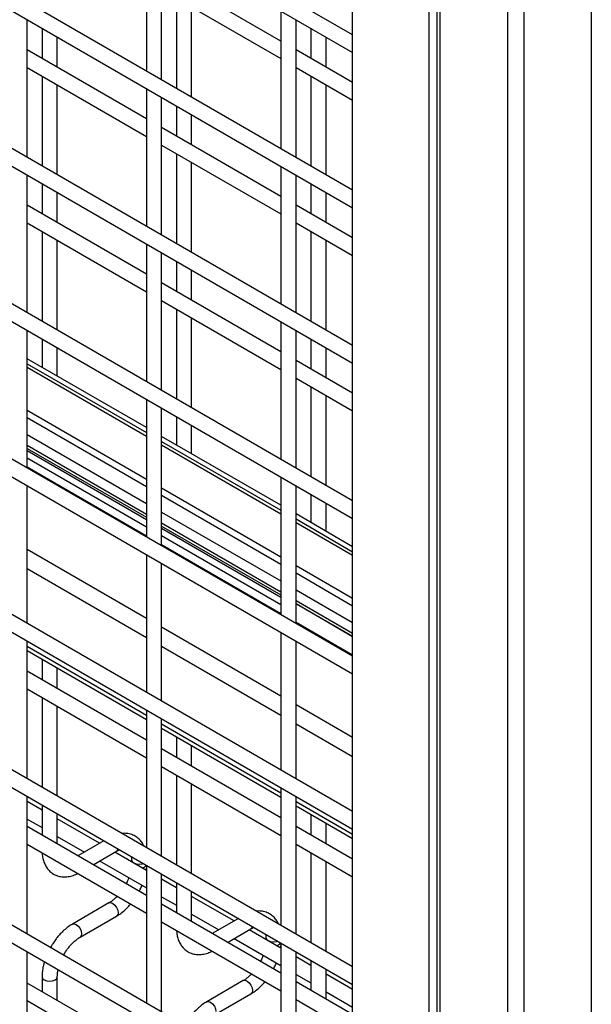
# Model space of a CAD drawing. Header units: inches. Extents: x 0.2 to 10.8, y 0.2 to 8.2.
# Tile 25 of 49: x 9.4 to 9.615, y 5.072 to 5.442. Entities that reach past the tile are written whole.
import ezdxf

# ---------------------------------------------------------------- set-up
doc = ezdxf.new("R2010")
doc.units = ezdxf.units.IN
doc.header["$MEASUREMENT"] = 0

msp = doc.modelspace()

# ---------------------------------------------------------------- linework, layer by layer
for p, q in [((9.556555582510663, 6.724039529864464), (9.556555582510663, 4.799336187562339)), ((9.557863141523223, 4.797513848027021), (9.557863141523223, 6.722217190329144)), ((9.614684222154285, 6.722217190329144), (9.614684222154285, 4.797513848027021)), ((9.583116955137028, 6.707638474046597), (9.583116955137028, 4.782935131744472)), ((9.58943040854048, 4.782935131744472), (9.58943040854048, 6.707638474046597)), ((9.524957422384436, 4.82015484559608), (9.524957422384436, 6.704760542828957)), ((9.55361545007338, 6.688216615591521), (9.55361545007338, 4.803610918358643)), ((9.524957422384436, 5.436412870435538), (8.106248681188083, 6.255415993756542)), ((8.106248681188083, 6.248817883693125), (9.524957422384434, 5.429814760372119)), ((9.524957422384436, 5.378088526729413), (8.106248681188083, 6.197091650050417)), ((8.106248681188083, 6.190493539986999), (9.524957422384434, 5.371490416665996)), ((9.524957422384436, 5.319764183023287), (8.106248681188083, 6.138767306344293)), ((8.106248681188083, 6.132169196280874), (9.524957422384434, 5.31316607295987)), ((9.524957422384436, 5.261439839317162), (8.106248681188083, 6.080442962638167)), ((8.106248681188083, 6.07384485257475), (9.524957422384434, 5.254841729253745)), ((9.524957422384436, 5.203115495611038), (8.106248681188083, 6.022118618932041)), ((8.106248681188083, 6.015520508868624), (9.524957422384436, 5.19651738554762)), ((9.524957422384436, 5.144791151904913), (8.106248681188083, 5.963794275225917)), ((8.106248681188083, 5.957196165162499), (9.524957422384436, 5.138193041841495)), ((9.524957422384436, 5.086466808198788), (8.106248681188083, 5.905469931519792)), ((8.106248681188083, 5.898871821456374), (9.524957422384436, 5.07986869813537)), ((9.524957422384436, 5.028142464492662), (8.106248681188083, 5.847145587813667)), ((8.106248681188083, 5.84054747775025), (9.524957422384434, 5.021544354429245)), ((9.44746263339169, 5.474551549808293), (9.44746263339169, 5.422825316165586)), ((9.453176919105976, 5.419526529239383), (9.453176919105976, 5.47125276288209)), ((9.4979702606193, 5.434094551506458), (9.453176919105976, 5.459953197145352)), ((9.453176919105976, 5.453355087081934), (9.4979702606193, 5.42749644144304)), ((9.45874544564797, 5.450140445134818), (9.45874544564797, 5.416311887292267)), ((9.464459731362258, 5.413013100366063), (9.464459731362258, 5.446841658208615)), ((9.4979702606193, 5.445394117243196), (9.4979702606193, 5.393667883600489)), ((9.402669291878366, 5.390359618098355), (9.402669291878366, 5.442085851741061)), ((9.503684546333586, 5.390369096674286), (9.503684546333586, 5.442095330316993)), ((9.40823781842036, 5.438871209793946), (9.40823781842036, 5.427571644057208)), ((9.509253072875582, 5.438880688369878), (9.509253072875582, 5.427581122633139)), ((9.413952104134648, 5.424272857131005), (9.413952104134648, 5.435572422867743)), ((9.514967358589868, 5.424282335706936), (9.514967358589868, 5.435581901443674)), ((9.44746263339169, 5.404927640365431), (9.402669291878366, 5.430786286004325)), ((9.524957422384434, 5.418515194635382), (9.503684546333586, 5.430795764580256)), ((9.402669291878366, 5.424188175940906), (9.44746263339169, 5.398329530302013)), ((9.503684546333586, 5.424197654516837), (9.524957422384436, 5.411917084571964)), ((9.40823781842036, 5.420973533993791), (9.40823781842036, 5.387144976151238)), ((9.509253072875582, 5.420983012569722), (9.509253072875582, 5.38715445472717)), ((9.413952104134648, 5.383846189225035), (9.413952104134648, 5.417674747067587)), ((9.44746263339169, 5.416227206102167), (9.44746263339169, 5.364500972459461)), ((9.514967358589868, 5.383855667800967), (9.514967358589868, 5.417684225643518)), ((9.453176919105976, 5.361202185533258), (9.453176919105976, 5.412928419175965)), ((9.45874544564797, 5.409713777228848), (9.45874544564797, 5.398414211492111)), ((9.464459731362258, 5.395115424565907), (9.464459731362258, 5.406414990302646)), ((9.4979702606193, 5.375770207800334), (9.453176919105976, 5.401628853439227)), ((9.453176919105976, 5.39503074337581), (9.4979702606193, 5.369172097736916)), ((9.45874544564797, 5.391816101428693), (9.45874544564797, 5.357987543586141)), ((9.464459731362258, 5.354688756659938), (9.464459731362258, 5.38851731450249)), ((9.4979702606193, 5.387069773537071), (9.4979702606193, 5.335343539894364)), ((9.402669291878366, 5.332035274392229), (9.402669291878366, 5.383761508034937)), ((9.503684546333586, 5.33204475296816), (9.503684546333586, 5.383770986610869)), ((9.40823781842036, 5.380546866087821), (9.40823781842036, 5.369247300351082)), ((9.509253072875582, 5.380556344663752), (9.509253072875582, 5.369256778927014)), ((9.413952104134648, 5.36594851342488), (9.413952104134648, 5.377248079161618)), ((9.514967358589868, 5.365957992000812), (9.514967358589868, 5.377257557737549)), ((9.44746263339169, 5.346603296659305), (9.402669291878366, 5.372461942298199)), ((9.524957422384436, 5.360190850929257), (9.503684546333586, 5.37247142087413)), ((9.402669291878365, 5.365863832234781), (9.44746263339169, 5.340005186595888)), ((9.503684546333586, 5.365873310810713), (9.524957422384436, 5.35359274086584)), ((9.40823781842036, 5.362649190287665), (9.40823781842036, 5.328820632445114)), ((9.509253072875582, 5.362658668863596), (9.509253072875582, 5.328830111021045)), ((9.413952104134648, 5.325521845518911), (9.413952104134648, 5.359350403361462)), ((9.44746263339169, 5.357902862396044), (9.44746263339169, 5.306176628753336)), ((9.514967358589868, 5.325531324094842), (9.514967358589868, 5.359359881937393)), ((9.453176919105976, 5.302877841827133), (9.453176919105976, 5.35460407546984)), ((9.45874544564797, 5.351389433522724), (9.45874544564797, 5.340089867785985)), ((9.464459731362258, 5.336791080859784), (9.464459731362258, 5.34809064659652)), ((9.4979702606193, 5.317445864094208), (9.453176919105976, 5.343304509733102)), ((9.453176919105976, 5.336706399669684), (9.4979702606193, 5.310847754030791)), ((9.45874544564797, 5.333491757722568), (9.45874544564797, 5.299663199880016)), ((9.464459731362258, 5.296364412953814), (9.464459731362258, 5.330192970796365)), ((9.4979702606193, 5.328745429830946), (9.4979702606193, 5.277019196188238)), ((9.402669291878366, 5.273710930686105), (9.402669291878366, 5.325437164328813)), ((9.503684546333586, 5.273720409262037), (9.503684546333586, 5.325446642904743)), ((9.40823781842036, 5.322222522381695), (9.40823781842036, 5.311638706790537)), ((9.509253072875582, 5.322232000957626), (9.509253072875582, 5.31093243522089)), ((9.413952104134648, 5.308339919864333), (9.413952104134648, 5.318923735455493)), ((9.514967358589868, 5.307633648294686), (9.514967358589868, 5.318933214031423)), ((9.44746263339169, 5.288994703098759), (9.402669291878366, 5.314853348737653)), ((9.402669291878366, 5.312975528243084), (9.44746263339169, 5.287116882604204)), ((9.524957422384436, 5.301866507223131), (9.503684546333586, 5.314147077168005)), ((9.44746263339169, 5.285682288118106), (9.402669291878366, 5.311540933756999)), ((9.503684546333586, 5.307548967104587), (9.524957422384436, 5.295268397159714)), ((9.509253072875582, 5.304334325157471), (9.509253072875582, 5.27050576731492)), ((9.44746263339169, 5.299578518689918), (9.44746263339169, 5.247852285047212)), ((9.514967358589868, 5.267206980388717), (9.514967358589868, 5.301035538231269)), ((9.402669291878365, 5.295497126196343), (9.44746263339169, 5.269638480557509)), ((9.453176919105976, 5.244553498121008), (9.453176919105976, 5.296279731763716)), ((9.44746263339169, 5.266723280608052), (9.402669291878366, 5.292581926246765)), ((9.45874544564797, 5.293065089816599), (9.45874544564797, 5.282481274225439)), ((9.402669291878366, 5.286399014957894), (9.44746263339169, 5.260540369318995)), ((9.464459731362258, 5.279182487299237), (9.464459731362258, 5.289766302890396)), ((9.4979702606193, 5.259837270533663), (9.453176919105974, 5.285695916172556)), ((9.453176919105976, 5.283818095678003), (9.4979702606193, 5.257959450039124)), ((9.44746263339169, 5.256399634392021), (9.402669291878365, 5.282258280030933)), ((9.402669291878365, 5.281188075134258), (9.44746263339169, 5.255329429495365)), ((9.402669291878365, 5.280332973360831), (9.44746263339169, 5.254474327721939)), ((9.4979702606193, 5.256524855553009), (9.453176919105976, 5.282383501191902)), ((9.402669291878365, 5.277620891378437), (9.44746263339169, 5.251762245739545)), ((9.44746263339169, 5.248212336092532), (9.402669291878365, 5.274070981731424)), ((9.44746263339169, 5.248140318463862), (9.402669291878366, 5.273998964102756)), ((9.4979702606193, 5.270421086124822), (9.4979702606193, 5.218694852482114)), ((9.402669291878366, 5.215386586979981), (9.402669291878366, 5.267112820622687)), ((9.453176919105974, 5.266339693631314), (9.4979702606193, 5.240481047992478)), ((9.503684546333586, 5.215396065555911), (9.503684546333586, 5.267122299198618)), ((9.4979702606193, 5.23756584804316), (9.453176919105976, 5.263424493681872)), ((9.509253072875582, 5.263907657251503), (9.509253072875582, 5.253323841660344)), ((9.514967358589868, 5.250025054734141), (9.514967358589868, 5.260608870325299)), ((9.453176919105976, 5.257241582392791), (9.4979702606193, 5.231382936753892)), ((9.4979702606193, 5.227242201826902), (9.453176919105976, 5.253100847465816)), ((9.524957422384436, 5.244257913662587), (9.503684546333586, 5.25653848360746)), ((9.503684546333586, 5.254660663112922), (9.524957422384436, 5.242380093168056)), ((9.524957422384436, 5.240945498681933), (9.503684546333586, 5.253226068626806)), ((9.453176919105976, 5.252030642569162), (9.4979702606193, 5.226171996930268)), ((9.453176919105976, 5.251175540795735), (9.4979702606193, 5.225316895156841)), ((9.453176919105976, 5.248463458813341), (9.4979702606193, 5.222604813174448)), ((9.44746263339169, 5.217357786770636), (9.402669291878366, 5.243216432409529)), ((9.4979702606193, 5.219054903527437), (9.453176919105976, 5.244913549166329)), ((9.4979702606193, 5.218982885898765), (9.453176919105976, 5.244841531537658)), ((9.44746263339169, 5.241254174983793), (9.44746263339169, 5.189527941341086)), ((9.402669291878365, 5.236072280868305), (9.447462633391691, 5.210213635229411)), ((9.453176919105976, 5.186229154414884), (9.453176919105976, 5.23795538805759)), ((9.503684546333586, 5.237182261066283), (9.524957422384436, 5.224901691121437)), ((9.524957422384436, 5.221986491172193), (9.503684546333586, 5.23426706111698)), ((9.503684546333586, 5.228084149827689), (9.524957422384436, 5.215803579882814)), ((9.524957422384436, 5.211662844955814), (9.503684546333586, 5.223943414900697)), ((9.503684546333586, 5.222873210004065), (9.524957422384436, 5.210592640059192)), ((9.503684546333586, 5.22254081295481), (9.50397244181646, 5.222707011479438)), ((9.524957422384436, 5.210535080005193), (9.503922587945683, 5.222678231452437)), ((9.4979702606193, 5.188200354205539), (9.453176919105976, 5.214058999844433)), ((9.524957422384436, 5.203475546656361), (9.503684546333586, 5.215756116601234)), ((9.524957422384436, 5.203403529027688), (9.503684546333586, 5.215684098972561)), ((9.402669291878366, 5.157062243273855), (9.402669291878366, 5.208788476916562)), ((9.4979702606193, 5.212096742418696), (9.4979702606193, 5.16037050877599)), ((9.503684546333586, 5.157071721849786), (9.503684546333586, 5.208797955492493)), ((9.44746263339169, 5.180905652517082), (9.402669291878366, 5.206764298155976)), ((9.402669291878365, 5.205284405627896), (9.44746263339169, 5.179425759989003)), ((9.453176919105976, 5.206914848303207), (9.4979702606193, 5.181056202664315)), ((9.40823781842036, 5.202069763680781), (9.40823781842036, 5.194274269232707)), ((9.413952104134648, 5.190975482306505), (9.413952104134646, 5.198770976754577)), ((9.44746263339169, 5.17163026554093), (9.402669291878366, 5.197488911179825)), ((9.402669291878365, 5.190890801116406), (9.44746263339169, 5.165032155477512)), ((9.40823781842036, 5.187676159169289), (9.40823781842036, 5.153847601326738)), ((9.413952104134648, 5.150548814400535), (9.413952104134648, 5.184377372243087)), ((9.44746263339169, 5.182929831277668), (9.44746263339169, 5.131203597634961)), ((9.524957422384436, 5.172620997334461), (9.503684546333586, 5.184901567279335)), ((9.453176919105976, 5.127904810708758), (9.453176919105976, 5.179631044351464)), ((9.4979702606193, 5.151748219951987), (9.453176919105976, 5.177606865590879)), ((9.453176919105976, 5.176126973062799), (9.4979702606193, 5.150268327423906)), ((9.503684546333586, 5.177757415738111), (9.524957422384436, 5.165476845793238)), ((9.45874544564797, 5.172912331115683), (9.45874544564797, 5.165116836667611)), ((9.4979702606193, 5.142472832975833), (9.453176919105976, 5.168331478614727)), ((9.464459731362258, 5.161818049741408), (9.464459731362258, 5.16961354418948)), ((9.453176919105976, 5.16173336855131), (9.4979702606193, 5.135874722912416)), ((9.45874544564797, 5.158518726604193), (9.45874544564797, 5.124690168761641)), ((9.464459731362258, 5.121391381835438), (9.464459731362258, 5.15521993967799)), ((9.4979702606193, 5.153772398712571), (9.4979702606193, 5.102046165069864)), ((9.402669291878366, 5.098737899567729), (9.402669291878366, 5.150464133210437)), ((9.503684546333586, 5.098747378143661), (9.503684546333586, 5.150473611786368)), ((9.40823781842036, 5.145385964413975), (9.402669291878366, 5.148600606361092)), ((9.40823781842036, 5.147249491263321), (9.40823781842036, 5.135949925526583)), ((9.524957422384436, 5.136168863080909), (9.503684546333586, 5.148449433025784)), ((9.503684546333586, 5.146969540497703), (9.524957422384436, 5.13468897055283)), ((9.413952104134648, 5.13265113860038), (9.413952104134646, 5.143950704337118)), ((9.509253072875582, 5.143754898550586), (9.509253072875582, 5.135959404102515)), ((9.402669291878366, 5.142002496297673), (9.40823781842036, 5.138787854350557)), ((9.44746263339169, 5.113305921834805), (9.402669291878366, 5.139164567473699)), ((9.42988046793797, 5.132891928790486), (9.413952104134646, 5.142087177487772)), ((9.524957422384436, 5.126893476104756), (9.503684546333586, 5.13917404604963)), ((9.514967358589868, 5.132660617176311), (9.514967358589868, 5.140456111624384)), ((9.413952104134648, 5.135489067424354), (9.424165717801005, 5.129592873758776)), ((9.402669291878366, 5.132566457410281), (9.447462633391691, 5.106707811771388)), ((9.431494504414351, 5.133823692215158), (9.421707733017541, 5.128173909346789)), ((9.503684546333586, 5.132575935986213), (9.524957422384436, 5.120295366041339)), ((9.427422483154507, 5.12487485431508), (9.436211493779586, 5.129948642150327)), ((9.44746263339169, 5.122741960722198), (9.435595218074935, 5.129592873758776)), ((9.509253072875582, 5.129361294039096), (9.509253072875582, 5.095532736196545)), ((9.42988046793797, 5.126293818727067), (9.44746263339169, 5.116143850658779)), ((9.441850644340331, 5.126691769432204), (9.441850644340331, 5.125981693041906)), ((9.44746263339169, 5.124605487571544), (9.44746263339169, 5.072879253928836)), ((9.514967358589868, 5.092233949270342), (9.514967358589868, 5.126062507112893)), ((9.447392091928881, 5.12278268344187), (9.44746263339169, 5.123578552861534)), ((9.453176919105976, 5.069580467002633), (9.453176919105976, 5.121306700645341)), ((9.458745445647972, 5.116228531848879), (9.453176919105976, 5.119443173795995)), ((9.45874544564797, 5.118092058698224), (9.45874544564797, 5.106792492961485)), ((9.453176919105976, 5.112845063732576), (9.45874544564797, 5.10963042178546)), ((9.464459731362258, 5.103493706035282), (9.464459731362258, 5.114793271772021)), ((9.48038809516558, 5.103734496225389), (9.464459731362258, 5.112929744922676)), ((9.43335458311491, 5.11048875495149), (9.419641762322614, 5.102572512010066)), ((9.4979702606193, 5.084148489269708), (9.453176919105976, 5.110007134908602)), ((9.42249867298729, 5.097623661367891), (9.436211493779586, 5.105539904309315)), ((9.464459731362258, 5.106331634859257), (9.474673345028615, 5.10043544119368)), ((9.453176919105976, 5.103409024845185), (9.4979702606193, 5.077550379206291)), ((9.482002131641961, 5.104666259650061), (9.472215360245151, 5.099016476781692)), ((9.477930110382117, 5.095717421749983), (9.486719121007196, 5.100791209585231)), ((9.4979702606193, 5.093584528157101), (9.486102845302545, 5.10043544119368)), ((9.48038809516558, 5.09713638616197), (9.4979702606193, 5.086986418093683)), ((9.492358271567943, 5.097534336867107), (9.492358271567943, 5.096824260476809)), ((9.497899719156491, 5.093625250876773), (9.4979702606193, 5.094421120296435)), ((9.4979702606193, 5.095448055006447), (9.4979702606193, 5.043721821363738)), ((9.402669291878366, 5.040413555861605), (9.402669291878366, 5.092139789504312)), ((9.416304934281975, 5.090866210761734), (9.416490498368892, 5.091222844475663)), ((9.503684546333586, 5.040423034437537), (9.503684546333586, 5.092149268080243)), ((9.509253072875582, 5.087071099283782), (9.503684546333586, 5.090285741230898)), ((9.509253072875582, 5.088934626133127), (9.509253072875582, 5.077635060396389)), ((9.503684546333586, 5.083687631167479), (9.509253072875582, 5.080472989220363)), ((9.514967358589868, 5.074336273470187), (9.514967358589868, 5.085635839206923)), ((9.524957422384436, 5.078005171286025), (9.514967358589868, 5.083772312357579)), ((9.44746263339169, 5.054560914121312), (9.402669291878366, 5.080419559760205)), ((9.408237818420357, 5.082820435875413), (9.408237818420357, 5.077204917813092)), ((9.413952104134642, 5.073906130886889), (9.413952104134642, 5.082820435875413)), ((9.483862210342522, 5.081331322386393), (9.470149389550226, 5.073415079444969)), ((9.524957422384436, 5.068569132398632), (9.503684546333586, 5.080849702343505)), ((9.4730063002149, 5.068466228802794), (9.486719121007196, 5.076382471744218)), ((9.514967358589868, 5.07717420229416), (9.524957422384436, 5.071407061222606)), ((9.402669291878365, 5.073821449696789), (9.44746263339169, 5.047962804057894)), ((9.503684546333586, 5.074251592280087), (9.524957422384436, 5.061971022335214))]:
    msp.add_line(p, q)
at = {"flags": 128}
for points in [[(9.441850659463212, 5.126686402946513), (9.442068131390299, 5.126060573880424), (9.44268748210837, 5.1255254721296), (9.443614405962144, 5.125167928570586), (9.444707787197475, 5.125042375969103), (9.445801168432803, 5.125167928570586), (9.446252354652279, 5.125304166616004)], [(9.43335458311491, 5.11048875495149), (9.434009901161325, 5.110616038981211), (9.434783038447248, 5.110347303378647), (9.43555617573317, 5.109723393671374), (9.43621160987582, 5.108839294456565), (9.4366495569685, 5.1078296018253), (9.436803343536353, 5.106848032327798), (9.4366495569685, 5.106044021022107), (9.43621160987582, 5.105539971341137), (9.436211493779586, 5.105539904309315)], [(9.419628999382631, 5.102565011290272), (9.419641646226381, 5.102572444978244), (9.420297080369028, 5.102699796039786), (9.421070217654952, 5.102431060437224), (9.421843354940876, 5.10180715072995), (9.422498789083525, 5.100923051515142), (9.422936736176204, 5.099913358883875), (9.423090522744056, 5.098931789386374)], [(9.423090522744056, 5.098931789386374), (9.422936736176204, 5.098127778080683), (9.422498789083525, 5.097623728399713), (9.422490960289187, 5.097619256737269)], [(9.492358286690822, 5.097528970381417), (9.49257575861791, 5.096903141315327), (9.49319510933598, 5.096368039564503), (9.494122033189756, 5.096010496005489), (9.495215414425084, 5.095884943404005), (9.496308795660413, 5.096010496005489), (9.49675998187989, 5.096146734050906)], [(9.408237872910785, 5.082830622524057), (9.408237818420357, 5.082820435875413), (9.408455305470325, 5.082189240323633), (9.409074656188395, 5.081654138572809)], [(9.409074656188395, 5.081654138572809), (9.41000158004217, 5.081296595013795), (9.411094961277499, 5.081171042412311), (9.412188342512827, 5.081296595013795), (9.413115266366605, 5.081654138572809), (9.413734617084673, 5.082189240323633), (9.413952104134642, 5.082820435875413), (9.413952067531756, 5.082828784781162)], [(9.483862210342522, 5.081331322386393), (9.484517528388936, 5.081458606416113), (9.485290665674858, 5.081189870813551), (9.486063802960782, 5.080565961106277), (9.486719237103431, 5.079681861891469), (9.48715718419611, 5.078672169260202), (9.487310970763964, 5.077690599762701), (9.48715718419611, 5.07688658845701), (9.486719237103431, 5.07638253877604), (9.486719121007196, 5.076382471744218)], [(9.470136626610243, 5.073407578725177), (9.470149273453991, 5.073415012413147), (9.47080470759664, 5.07354236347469), (9.471577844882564, 5.073273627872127), (9.472350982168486, 5.072649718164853), (9.473006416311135, 5.071765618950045), (9.473444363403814, 5.070755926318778), (9.473598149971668, 5.069774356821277)]]:
    msp.add_lwpolyline(points, dxfattribs=at)
for centre, radius, start, end in [((9.435582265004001, 5.130954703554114), 0.001186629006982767, 302.0234153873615, 351.8179950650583), ((9.445493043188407, 5.125996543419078), 0.002333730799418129, 278.2053030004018, 324.5932235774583), ((9.486089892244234, 5.101797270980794), 0.00118662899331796, 302.0234150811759, 351.8179953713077), ((9.496000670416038, 5.09683911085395), 0.002333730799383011, 278.2053030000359, 324.5932235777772)]:
    msp.add_arc(centre, radius, start, end)
for points, knots in [([(9.446572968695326, 5.131717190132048), (9.446381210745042, 5.132131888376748), (9.445945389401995, 5.133074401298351), (9.444939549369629, 5.134326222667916), (9.443596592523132, 5.135448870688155), (9.441939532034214, 5.136272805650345), (9.440098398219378, 5.136631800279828), (9.438802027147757, 5.136701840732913), (9.438174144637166, 5.136571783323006), (9.438166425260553, 5.136570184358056)], [0, 0, 0, 0, 0.1283320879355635, 0.2916690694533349, 0.4584680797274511, 0.6333290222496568, 0.8230376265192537, 0.9978243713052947, 1, 1, 1, 1]), ([(9.408280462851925, 5.129327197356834), (9.408281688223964, 5.129231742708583), (9.408290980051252, 5.1285079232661), (9.408524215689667, 5.127234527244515), (9.40901489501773, 5.125540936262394), (9.409790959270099, 5.123994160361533), (9.410841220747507, 5.122628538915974), (9.412186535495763, 5.121500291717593), (9.413836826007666, 5.120674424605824), (9.41567511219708, 5.120268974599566), (9.417597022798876, 5.120277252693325), (9.419492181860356, 5.120683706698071), (9.420859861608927, 5.121146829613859), (9.421569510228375, 5.121550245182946), (9.421661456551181, 5.121602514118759)], [0, 0, 0, 0, 0.01372299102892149, 0.104059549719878, 0.1954722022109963, 0.2875577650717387, 0.3803993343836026, 0.4751661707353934, 0.5744314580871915, 0.6820269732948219, 0.7813073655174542, 0.8829200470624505, 0.9848304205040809, 0.9999999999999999, 0.9999999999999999, 0.9999999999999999, 0.9999999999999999]), ([(9.436208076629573, 5.12993761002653), (9.436518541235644, 5.1301168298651), (9.43690056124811, 5.130337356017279), (9.437235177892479, 5.130452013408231), (9.437297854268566, 5.130473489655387)], [0, 0, 0, 0, 0.8126919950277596, 1, 1, 1, 1]), ([(9.441764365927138, 5.127895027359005), (9.441817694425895, 5.127546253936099), (9.441874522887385, 5.127174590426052), (9.441847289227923, 5.126716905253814), (9.441845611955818, 5.126688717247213)], [0, 0, 0, 0, 0.9384117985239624, 0.9999999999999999, 0.9999999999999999, 0.9999999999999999, 0.9999999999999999]), ([(9.440801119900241, 5.119989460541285), (9.440764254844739, 5.11988441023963), (9.440585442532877, 5.119374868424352), (9.44025784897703, 5.118612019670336), (9.439917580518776, 5.11797692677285), (9.439788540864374, 5.117736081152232)], [0, 0, 0, 0, 0.1388368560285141, 0.6734219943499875, 1, 1, 1, 1]), ([(9.44473022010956, 5.114883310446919), (9.445009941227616, 5.115397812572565), (9.44540544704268, 5.116125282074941), (9.445715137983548, 5.116879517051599), (9.44580580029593, 5.117100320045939)], [0, 0, 0, 0, 0.7072490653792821, 1, 1, 1, 1]), ([(9.436494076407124, 5.113039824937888), (9.436205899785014, 5.112744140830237), (9.43557133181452, 5.112093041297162), (9.434558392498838, 5.111273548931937), (9.43378712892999, 5.110719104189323), (9.43340154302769, 5.11052203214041), (9.433356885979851, 5.11049920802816)], [0, 0, 0, 0, 0.2789557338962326, 0.6142634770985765, 0.9553255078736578, 1, 1, 1, 1]), ([(9.436206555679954, 5.105575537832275), (9.436466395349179, 5.105716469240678), (9.437309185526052, 5.106173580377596), (9.438641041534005, 5.107194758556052), (9.440130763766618, 5.108547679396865), (9.4410837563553, 5.109539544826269), (9.441519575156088, 5.110081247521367), (9.441551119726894, 5.110120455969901)], [0, 0, 0, 0, 0.1354788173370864, 0.4394256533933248, 0.7219268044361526, 0.9798730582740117, 0.9999999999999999, 0.9999999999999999, 0.9999999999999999, 0.9999999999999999]), ([(9.497080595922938, 5.102559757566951), (9.496888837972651, 5.102974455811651), (9.496453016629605, 5.103916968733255), (9.495447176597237, 5.105168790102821), (9.49410421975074, 5.10629143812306), (9.492447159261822, 5.107115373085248), (9.49060602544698, 5.107474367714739), (9.489309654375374, 5.107544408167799), (9.488681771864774, 5.10741435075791), (9.488674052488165, 5.10741275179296)], [0, 0, 0, 0, 0.1283320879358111, 0.2916690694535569, 0.4584680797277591, 0.6333290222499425, 0.8230376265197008, 0.997824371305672, 1, 1, 1, 1]), ([(9.419646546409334, 5.102537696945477), (9.419408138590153, 5.102409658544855), (9.41858369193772, 5.101966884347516), (9.417266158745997, 5.100959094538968), (9.415752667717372, 5.099611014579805), (9.41450397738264, 5.098268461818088), (9.41341972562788, 5.096938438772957), (9.412463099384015, 5.0955804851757), (9.411744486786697, 5.094489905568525), (9.411418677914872, 5.093841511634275), (9.411358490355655, 5.093721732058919)], [0, 0, 0, 0, 0.07367989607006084, 0.2547950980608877, 0.4236704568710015, 0.5790834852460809, 0.6970877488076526, 0.8306143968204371, 0.9687089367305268, 1, 1, 1, 1]), ([(9.458788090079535, 5.100169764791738), (9.458789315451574, 5.100074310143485), (9.458798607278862, 5.099350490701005), (9.459031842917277, 5.09807709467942), (9.45952252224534, 5.096383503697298), (9.460298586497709, 5.094836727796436), (9.461348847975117, 5.093471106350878), (9.462694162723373, 5.092342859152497), (9.464344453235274, 5.091516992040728), (9.466182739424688, 5.09111154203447), (9.468104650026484, 5.091119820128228), (9.469999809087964, 5.091526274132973), (9.471367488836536, 5.091989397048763), (9.472077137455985, 5.092392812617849), (9.472169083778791, 5.092445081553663)], [0, 0, 0, 0, 0.01372299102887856, 0.1040595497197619, 0.1954722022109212, 0.2875577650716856, 0.3803993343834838, 0.4751661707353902, 0.574431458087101, 0.682026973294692, 0.7813073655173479, 0.882920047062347, 0.9848304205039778, 1, 1, 1, 1]), ([(9.486715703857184, 5.100780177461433), (9.487026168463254, 5.100959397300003), (9.48740818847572, 5.101179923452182), (9.48774280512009, 5.101294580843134), (9.487805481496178, 5.10131605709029)], [0, 0, 0, 0, 0.8126919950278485, 1, 1, 1, 1]), ([(9.49227199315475, 5.098737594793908), (9.492325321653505, 5.098388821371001), (9.492382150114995, 5.098017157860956), (9.492354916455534, 5.097559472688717), (9.492353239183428, 5.097531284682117)], [0, 0, 0, 0, 0.9384117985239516, 1, 1, 1, 1]), ([(9.416490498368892, 5.091222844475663), (9.416887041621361, 5.091866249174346), (9.417444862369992, 5.092771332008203), (9.418377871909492, 5.093987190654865), (9.419203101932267, 5.094947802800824), (9.420216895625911, 5.095956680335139), (9.421273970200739, 5.096826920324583), (9.422054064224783, 5.097385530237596), (9.422446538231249, 5.097586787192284), (9.422496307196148, 5.097612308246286)], [0, 0, 0, 0, 0.2331289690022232, 0.3279444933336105, 0.4832131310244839, 0.6411945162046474, 0.8069209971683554, 0.9755159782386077, 1, 1, 1, 1]), ([(9.491308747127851, 5.090832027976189), (9.49127188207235, 5.090726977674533), (9.491093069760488, 5.090217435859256), (9.490765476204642, 5.08945458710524), (9.490425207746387, 5.088819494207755), (9.490296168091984, 5.088578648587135)], [0, 0, 0, 0, 0.1388368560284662, 0.6734219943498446, 0.9999999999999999, 0.9999999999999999, 0.9999999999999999, 0.9999999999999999]), ([(9.409112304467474, 5.088420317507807), (9.408988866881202, 5.087996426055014), (9.408684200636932, 5.086950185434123), (9.408395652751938, 5.085280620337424), (9.40822854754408, 5.083831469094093), (9.408254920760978, 5.08303214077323), (9.408261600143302, 5.08282969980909)], [0, 0, 0, 0, 0.2220957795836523, 0.548172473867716, 0.8855684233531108, 1, 1, 1, 1]), ([(9.49523784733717, 5.085725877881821), (9.495517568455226, 5.086240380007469), (9.49591307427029, 5.086967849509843), (9.49622276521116, 5.087722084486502), (9.496313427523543, 5.087942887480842)], [0, 0, 0, 0, 0.7072490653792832, 1, 1, 1, 1]), ([(9.413960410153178, 5.08282617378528), (9.413968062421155, 5.083243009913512), (9.41398313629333, 5.084064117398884), (9.414160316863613, 5.084996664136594), (9.414247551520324, 5.085455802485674)], [0, 0, 0, 0, 0.5076511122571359, 1, 1, 1, 1]), ([(9.487001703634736, 5.083882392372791), (9.486713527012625, 5.083586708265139), (9.48607895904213, 5.082935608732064), (9.485066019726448, 5.082116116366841), (9.4842947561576, 5.081561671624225), (9.4839091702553, 5.081364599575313), (9.483864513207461, 5.081341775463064)], [0, 0, 0, 0, 0.2789557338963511, 0.6142634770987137, 0.9553255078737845, 1, 1, 1, 1]), ([(9.486714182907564, 5.076418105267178), (9.486974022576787, 5.076559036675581), (9.48781681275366, 5.077016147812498), (9.489148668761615, 5.078037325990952), (9.490638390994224, 5.079390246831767), (9.49159138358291, 5.080382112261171), (9.492027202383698, 5.080923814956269), (9.492058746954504, 5.080963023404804)], [0, 0, 0, 0, 0.1354788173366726, 0.4394256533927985, 0.7219268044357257, 0.9798730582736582, 1, 1, 1, 1]), ([(9.470154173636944, 5.073380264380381), (9.469915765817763, 5.073252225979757), (9.46909131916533, 5.072809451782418), (9.467773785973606, 5.071801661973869), (9.46626029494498, 5.070453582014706), (9.465011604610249, 5.069111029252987), (9.46392735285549, 5.067781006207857), (9.462970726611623, 5.066423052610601), (9.462252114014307, 5.065332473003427), (9.461926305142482, 5.064684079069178), (9.461866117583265, 5.064564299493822)], [0, 0, 0, 0, 0.07367989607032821, 0.2547950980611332, 0.4236704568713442, 0.5790834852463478, 0.6970877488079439, 0.8306143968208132, 0.9687089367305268, 1, 1, 1, 1])]:
    msp.add_open_spline(points, degree=3, knots=knots)

doc.saveas('drawing.dxf')
